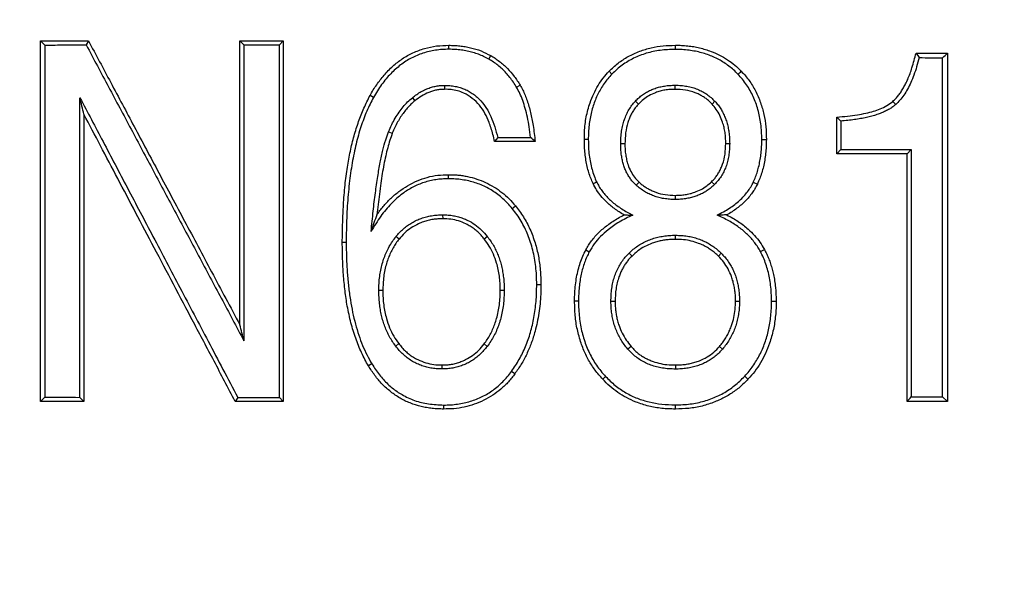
# Model space of a CAD drawing. Header units: millimetres. Extents: x 448 to 1828, y 150 to 1321.
# Tile 54 of 61: x 1695 to 1717, y 678 to 691. Entities that reach past the tile are written whole.
import ezdxf

# ---------------------------------------------------------------- set-up
doc = ezdxf.new("R2010")
doc.units = ezdxf.units.MM

msp = doc.modelspace()

# ---------------------------------------------------------------- linework, layer by layer
at = {"color": 7, "linetype": 'Continuous', "lineweight": 25}
for p, q in [((1695.73, 690.256), (1696.796, 690.256)), ((1695.73, 682.256), (1695.73, 690.256)), ((1695.73, 690.256), (1695.826, 690.165)), ((1696.796, 690.256), (1696.746, 690.166)), ((1700.153, 690.256), (1700.243, 690.168)), ((1700.153, 690.256), (1701.117, 690.256)), ((1700.153, 683.956), (1700.153, 690.256)), ((1701.03, 690.168), (1701.117, 690.256)), ((1701.117, 690.256), (1701.117, 682.256)), ((1695.826, 690.165), (1695.826, 682.348)), ((1700.243, 690.168), (1700.243, 683.602)), ((1701.03, 682.345), (1701.03, 690.168)), ((1704.787, 690.07), (1704.787, 690.159)), ((1709.81, 690.067), (1709.81, 690.159)), ((1715.147, 689.985), (1715.848, 689.985)), ((1715.147, 689.985), (1715.217, 689.885)), ((1715.848, 689.985), (1715.848, 682.256)), ((1705.671, 689.853), (1705.715, 689.931)), ((1715.735, 682.358), (1715.735, 689.883)), ((1708.405, 689.519), (1708.343, 689.581)), ((1704.691, 689.269), (1704.691, 689.181)), ((1706.291, 689.226), (1706.369, 689.272)), ((1709.806, 689.181), (1709.806, 689.273)), ((1696.608, 682.347), (1696.608, 688.994)), ((1703.118, 689.004), (1703.041, 689.047)), ((1703.978, 688.996), (1704.034, 688.927)), ((1708.993, 688.855), (1708.925, 688.919)), ((1710.623, 688.855), (1710.688, 688.916)), ((1714.696, 688.845), (1714.634, 688.915)), ((1696.695, 688.627), (1696.695, 682.256)), ((1713.388, 687.747), (1713.388, 688.567)), ((1713.477, 688.477), (1713.388, 688.567)), ((1713.477, 688.477), (1713.477, 687.844)), ((1703.451, 688.242), (1703.533, 688.208)), ((1705.873, 688.113), (1705.803, 688.024)), ((1706.703, 688.024), (1705.803, 688.024)), ((1707.88, 688.068), (1707.793, 688.068)), ((1711.727, 688.068), (1711.828, 688.068)), ((1708.693, 687.97), (1708.599, 687.97)), ((1710.927, 687.981), (1711.015, 687.981)), ((1713.388, 687.747), (1713.477, 687.844)), ((1715.039, 687.847), (1714.948, 687.747)), ((1715.039, 687.847), (1715.039, 682.356)), ((1714.948, 687.747), (1713.388, 687.747)), ((1714.948, 682.256), (1714.948, 687.747)), ((1704.778, 687.197), (1704.778, 687.286)), ((1710.615, 687.132), (1710.677, 687.068)), ((1708.943, 687.054), (1709.007, 687.123)), ((1711.539, 687.122), (1711.629, 687.079)), ((1709.806, 686.829), (1709.806, 686.738)), ((1706.194, 686.537), (1706.264, 686.595)), ((1704.658, 686.308), (1704.657, 686.396)), ((1703.684, 685.857), (1703.615, 685.913)), ((1705.571, 685.861), (1705.639, 685.916)), ((1709.815, 685.852), (1709.815, 685.943)), ((1702.512, 685.781), (1702.424, 685.781)), ((1707.825, 685.618), (1707.902, 685.578)), ((1711.697, 685.581), (1711.785, 685.628)), ((1708.85, 685.483), (1708.784, 685.549)), ((1710.827, 685.544), (1710.765, 685.481)), ((1705.928, 684.728), (1706.015, 684.728)), ((1706.736, 684.853), (1706.828, 684.853)), ((1703.324, 684.717), (1703.235, 684.717)), ((1707.663, 684.483), (1707.576, 684.483)), ((1708.476, 684.472), (1708.382, 684.472)), ((1711.144, 684.483), (1711.232, 684.483)), ((1711.943, 684.483), (1712.044, 684.483)), ((1703.68, 683.538), (1703.609, 683.484)), ((1705.638, 683.478), (1705.569, 683.532)), ((1708.827, 683.478), (1708.755, 683.418)), ((1710.79, 683.477), (1710.857, 683.419)), ((1703.081, 683.09), (1703.006, 683.044)), ((1704.635, 683.066), (1704.635, 682.977)), ((1709.81, 683.066), (1709.81, 682.974)), ((1706.251, 682.87), (1706.177, 682.923)), ((1711.35, 682.817), (1711.421, 682.751)), ((1695.826, 682.348), (1695.73, 682.256)), ((1696.608, 682.347), (1696.695, 682.256)), ((1700.106, 682.345), (1700.051, 682.256)), ((1701.03, 682.345), (1701.117, 682.256)), ((1715.735, 682.358), (1715.848, 682.256)), ((1696.695, 682.256), (1695.73, 682.256)), ((1701.117, 682.256), (1700.051, 682.256)), ((1704.672, 682.176), (1704.672, 682.088)), ((1715.848, 682.256), (1714.948, 682.256))]:
    msp.add_line(p, q, dxfattribs=at)
msp.add_circle((1702.675, 666.256), 110, dxfattribs=at)
for radius, start, end in [(78, 90, 270), (78, 270, 90), (50, 90, 270), (50, 270, 90)]:
    msp.add_arc((1702.675, 666.256), radius, start, end, dxfattribs=at)
for points, knots in [([(1702.675, 774.756), (1673.9, 774.756), (1646.301, 763.325), (1605.607, 722.63), (1594.175, 695.032), (1594.175, 637.481), (1605.607, 609.882), (1646.301, 569.188), (1673.9, 557.756), (1702.675, 557.756)], [0, 0, 0, 0, 0.25, 0.25, 0.5, 0.5, 0.75, 0.75, 1, 1, 1, 1]), ([(1702.675, 774.756), (1731.451, 774.756), (1759.049, 763.325), (1799.744, 722.63), (1811.175, 695.032), (1811.175, 637.481), (1799.744, 609.882), (1759.049, 569.188), (1731.451, 557.756), (1702.675, 557.756)], [0, 0, 0, 0, 0.25, 0.25, 0.5, 0.5, 0.75, 0.75, 1, 1, 1, 1]), ([(1696.796, 690.256), (1696.961, 689.948), (1697.298, 689.316), (1697.817, 688.341), (1698.363, 687.316), (1698.936, 686.241), (1699.535, 685.115), (1699.944, 684.348), (1700.153, 683.956)], [0, 0, 0, 0, 0.1471013, 0.3020283, 0.4647813, 0.6353607, 0.8137668, 1, 1, 1, 1]), ([(1695.826, 690.165), (1695.979, 690.165), (1696.284, 690.166), (1696.592, 690.166), (1696.746, 690.166)], [0, 0, 0, 0, 0.500391, 1, 1, 1, 1]), ([(1696.746, 690.166), (1696.911, 689.856), (1697.242, 689.234), (1697.74, 688.301), (1698.238, 687.364), (1698.738, 686.426), (1699.239, 685.486), (1699.741, 684.544), (1700.075, 683.916), (1700.243, 683.602)], [0, 0, 0, 0, 0.142166, 0.284635, 0.427363, 0.570307, 0.713423, 0.856668, 1, 1, 1, 1]), ([(1700.243, 690.168), (1700.374, 690.168), (1700.636, 690.168), (1700.899, 690.168), (1701.03, 690.168)], [0, 0, 0, 0, 0.5001, 1, 1, 1, 1]), ([(1703.041, 689.047), (1703.064, 689.087), (1703.11, 689.168), (1703.186, 689.283), (1703.265, 689.392), (1703.38, 689.534), (1703.538, 689.697), (1703.753, 689.865), (1703.99, 689.998), (1704.247, 690.093), (1704.515, 690.152), (1704.697, 690.157), (1704.787, 690.159)], [0, 0, 0, 0, 0.064644, 0.127718, 0.189378, 0.249787, 0.378072, 0.499748, 0.624065, 0.749885, 0.875516, 1, 1, 1, 1]), ([(1704.787, 690.07), (1704.737, 690.069), (1704.638, 690.067), (1704.492, 690.051), (1704.35, 690.024), (1704.213, 689.986), (1704.081, 689.937), (1703.954, 689.876), (1703.832, 689.805), (1703.715, 689.723), (1703.603, 689.63), (1703.495, 689.527), (1703.393, 689.412), (1703.295, 689.286), (1703.202, 689.15), (1703.146, 689.053), (1703.118, 689.004)], [0, 0, 0, 0, 0.072336, 0.142723, 0.211582, 0.27936, 0.346528, 0.413569, 0.48097, 0.549207, 0.618742, 0.690011, 0.763418, 0.839334, 0.918095, 1, 1, 1, 1]), ([(1704.787, 690.159), (1704.829, 690.158), (1704.91, 690.157), (1705.032, 690.147), (1705.151, 690.13), (1705.309, 690.098), (1705.502, 690.041), (1705.645, 689.967), (1705.715, 689.931)], [0, 0, 0, 0, 0.127947, 0.253677, 0.377614, 0.5002, 0.754312, 1, 1, 1, 1]), ([(1705.671, 689.853), (1705.634, 689.872), (1705.56, 689.912), (1705.444, 689.961), (1705.322, 690.001), (1705.195, 690.032), (1705.064, 690.054), (1704.927, 690.068), (1704.835, 690.069), (1704.787, 690.07)], [0, 0, 0, 0, 0.136298, 0.273404, 0.412184, 0.553469, 0.698052, 0.846669, 1, 1, 1, 1]), ([(1708.343, 689.581), (1708.374, 689.613), (1708.437, 689.677), (1708.54, 689.763), (1708.649, 689.841), (1708.766, 689.911), (1708.89, 689.973), (1709.058, 690.043), (1709.274, 690.108), (1709.54, 690.154), (1709.719, 690.157), (1709.81, 690.159)], [0, 0, 0, 0, 0.081177, 0.16254, 0.244612, 0.327901, 0.412894, 0.500051, 0.664308, 0.830131, 1, 1, 1, 1]), ([(1709.81, 690.067), (1709.753, 690.066), (1709.641, 690.064), (1709.477, 690.048), (1709.319, 690.021), (1709.167, 689.983), (1709.023, 689.934), (1708.885, 689.873), (1708.754, 689.802), (1708.631, 689.719), (1708.513, 689.626), (1708.441, 689.555), (1708.405, 689.519)], [0, 0, 0, 0, 0.111404, 0.218714, 0.322433, 0.423115, 0.521367, 0.617842, 0.713227, 0.808236, 0.903589, 1, 1, 1, 1]), ([(1709.81, 690.159), (1709.856, 690.159), (1709.948, 690.159), (1710.083, 690.148), (1710.217, 690.13), (1710.348, 690.103), (1710.476, 690.068), (1710.626, 690.017), (1710.792, 689.945), (1710.969, 689.842), (1711.131, 689.723), (1711.225, 689.628), (1711.272, 689.581)], [0, 0, 0, 0, 0.085333, 0.169478, 0.252725, 0.335379, 0.417747, 0.50014, 0.629623, 0.755066, 0.877988, 1, 1, 1, 1]), ([(1711.199, 689.517), (1711.167, 689.549), (1711.102, 689.613), (1710.998, 689.699), (1710.888, 689.777), (1710.772, 689.845), (1710.651, 689.904), (1710.525, 689.954), (1710.393, 689.995), (1710.255, 690.027), (1710.112, 690.05), (1709.963, 690.064), (1709.862, 690.066), (1709.81, 690.067)], [0, 0, 0, 0, 0.08833, 0.175693, 0.262589, 0.349528, 0.437021, 0.525565, 0.615643, 0.707713, 0.802203, 0.899511, 1, 1, 1, 1]), ([(1714.634, 688.915), (1714.656, 688.936), (1714.699, 688.978), (1714.76, 689.049), (1714.816, 689.127), (1714.869, 689.212), (1714.919, 689.305), (1714.987, 689.452), (1715.068, 689.678), (1715.119, 689.876), (1715.147, 689.985)], [0, 0, 0, 0, 0.077541, 0.156785, 0.238224, 0.322316, 0.409472, 0.500066, 0.724857, 1, 1, 1, 1]), ([(1706.291, 689.226), (1706.267, 689.264), (1706.22, 689.34), (1706.142, 689.446), (1706.058, 689.544), (1705.97, 689.634), (1705.876, 689.715), (1705.777, 689.789), (1705.706, 689.832), (1705.671, 689.853)], [0, 0, 0, 0, 0.151748, 0.299295, 0.443338, 0.584622, 0.72394, 0.862118, 1, 1, 1, 1]), ([(1705.715, 689.931), (1705.748, 689.911), (1705.815, 689.872), (1705.909, 689.803), (1706, 689.728), (1706.113, 689.62), (1706.243, 689.471), (1706.327, 689.339), (1706.369, 689.272)], [0, 0, 0, 0, 0.122717, 0.246549, 0.372131, 0.50007, 0.747494, 1, 1, 1, 1]), ([(1715.217, 689.885), (1715.199, 689.817), (1715.165, 689.686), (1715.103, 689.502), (1715.035, 689.335), (1714.961, 689.185), (1714.88, 689.054), (1714.794, 688.939), (1714.728, 688.876), (1714.696, 688.845)], [0, 0, 0, 0, 0.174472, 0.336929, 0.488068, 0.62875, 0.760045, 0.883266, 1, 1, 1, 1]), ([(1715.217, 689.885), (1715.304, 689.884), (1715.477, 689.884), (1715.649, 689.883), (1715.735, 689.883)], [0, 0, 0, 0, 0.499423, 1, 1, 1, 1]), ([(1707.793, 688.068), (1707.793, 688.125), (1707.793, 688.237), (1707.808, 688.405), (1707.833, 688.568), (1707.87, 688.728), (1707.922, 688.901), (1707.995, 689.082), (1708.093, 689.266), (1708.207, 689.435), (1708.298, 689.533), (1708.343, 689.581)], [0, 0, 0, 0, 0.1029589, 0.2039568, 0.3034752, 0.4020173, 0.5001015, 0.6301933, 0.7557888, 0.8784866, 1, 1, 1, 1]), ([(1711.272, 689.581), (1711.303, 689.55), (1711.364, 689.486), (1711.446, 689.38), (1711.521, 689.268), (1711.588, 689.148), (1711.648, 689.021), (1711.715, 688.847), (1711.778, 688.624), (1711.823, 688.349), (1711.826, 688.162), (1711.828, 688.068)], [0, 0, 0, 0, 0.081494, 0.163061, 0.245211, 0.328442, 0.413235, 0.500041, 0.6652, 0.830969, 1, 1, 1, 1]), ([(1708.405, 689.519), (1708.375, 689.486), (1708.313, 689.419), (1708.231, 689.311), (1708.156, 689.197), (1708.091, 689.076), (1708.034, 688.95), (1707.987, 688.818), (1707.947, 688.679), (1707.917, 688.535), (1707.895, 688.385), (1707.882, 688.228), (1707.88, 688.122), (1707.88, 688.068)], [0, 0, 0, 0, 0.086846, 0.172977, 0.258918, 0.345202, 0.432351, 0.520874, 0.611256, 0.703955, 0.799393, 0.897957, 1, 1, 1, 1]), ([(1711.727, 688.068), (1711.726, 688.126), (1711.724, 688.242), (1711.708, 688.412), (1711.682, 688.574), (1711.645, 688.73), (1711.597, 688.879), (1711.539, 689.021), (1711.47, 689.156), (1711.391, 689.284), (1711.301, 689.406), (1711.233, 689.48), (1711.199, 689.517)], [0, 0, 0, 0, 0.110425, 0.216959, 0.320115, 0.420455, 0.518594, 0.615186, 0.710917, 0.806493, 0.902622, 1, 1, 1, 1]), ([(1703.978, 688.996), (1704.01, 689.021), (1704.072, 689.069), (1704.171, 689.131), (1704.271, 689.182), (1704.373, 689.221), (1704.477, 689.249), (1704.583, 689.266), (1704.655, 689.268), (1704.691, 689.269)], [0, 0, 0, 0, 0.154939, 0.303649, 0.447338, 0.587341, 0.725105, 0.862145, 1, 1, 1, 1]), ([(1704.691, 689.181), (1704.661, 689.18), (1704.603, 689.179), (1704.515, 689.166), (1704.427, 689.144), (1704.314, 689.104), (1704.177, 689.037), (1704.082, 688.964), (1704.034, 688.927)], [0, 0, 0, 0, 0.122067, 0.245307, 0.370939, 0.500111, 0.746958, 1, 1, 1, 1]), ([(1704.691, 689.269), (1704.731, 689.269), (1704.81, 689.267), (1704.927, 689.25), (1705.037, 689.223), (1705.141, 689.185), (1705.24, 689.136), (1705.332, 689.077), (1705.419, 689.006), (1705.568, 688.855), (1705.751, 688.562), (1705.83, 688.271), (1705.873, 688.113)], [0, 0, 0, 0, 0.067327, 0.131964, 0.194532, 0.255713, 0.31624, 0.376866, 0.438343, 0.501391, 0.729242, 1, 1, 1, 1]), ([(1705.803, 688.024), (1705.791, 688.076), (1705.768, 688.176), (1705.727, 688.317), (1705.649, 688.543), (1705.524, 688.782), (1705.312, 688.988), (1705.142, 689.091), (1704.981, 689.152), (1704.836, 689.183), (1704.739, 689.182), (1704.691, 689.181)], [0, 0, 0, 0, 0.0909552, 0.1738732, 0.2489695, 0.4988062, 0.6238008, 0.7490355, 0.834867, 0.9177483, 1, 1, 1, 1]), ([(1706.601, 688.113), (1706.591, 688.192), (1706.572, 688.343), (1706.532, 688.558), (1706.485, 688.754), (1706.429, 688.93), (1706.367, 689.087), (1706.316, 689.181), (1706.291, 689.226)], [0, 0, 0, 0, 0.203899, 0.392061, 0.564993, 0.723349, 0.867979, 1, 1, 1, 1]), ([(1706.369, 689.272), (1706.389, 689.237), (1706.428, 689.165), (1706.479, 689.051), (1706.525, 688.929), (1706.566, 688.801), (1706.614, 688.618), (1706.662, 688.359), (1706.689, 688.143), (1706.703, 688.024)], [0, 0, 0, 0, 0.092779, 0.188823, 0.288499, 0.392138, 0.50003, 0.723498, 1, 1, 1, 1]), ([(1708.925, 688.919), (1708.95, 688.945), (1708.999, 688.995), (1709.082, 689.06), (1709.17, 689.118), (1709.263, 689.166), (1709.361, 689.205), (1709.465, 689.236), (1709.574, 689.257), (1709.688, 689.27), (1709.766, 689.272), (1709.806, 689.273)], [0, 0, 0, 0, 0.107783, 0.214118, 0.320002, 0.426447, 0.534445, 0.644948, 0.758848, 0.876955, 1, 1, 1, 1]), ([(1709.806, 689.181), (1709.767, 689.181), (1709.692, 689.18), (1709.58, 689.166), (1709.471, 689.143), (1709.352, 689.104), (1709.226, 689.045), (1709.098, 688.962), (1709.028, 688.89), (1708.993, 688.855)], [0, 0, 0, 0, 0.1279297, 0.2532163, 0.3769276, 0.5001724, 0.6722984, 0.8375189, 1, 1, 1, 1]), ([(1709.806, 689.273), (1709.85, 689.272), (1709.938, 689.269), (1710.066, 689.252), (1710.187, 689.225), (1710.302, 689.185), (1710.409, 689.135), (1710.509, 689.073), (1710.603, 689.001), (1710.659, 688.944), (1710.688, 688.916)], [0, 0, 0, 0, 0.137786, 0.2695622, 0.3963712, 0.5193822, 0.6398749, 0.75921, 0.8787877, 1, 1, 1, 1]), ([(1710.623, 688.855), (1710.602, 688.877), (1710.561, 688.92), (1710.491, 688.976), (1710.416, 689.027), (1710.335, 689.071), (1710.209, 689.124), (1710.033, 689.173), (1709.882, 689.179), (1709.806, 689.181)], [0, 0, 0, 0, 0.097371, 0.195187, 0.29436, 0.395769, 0.500233, 0.746664, 1, 1, 1, 1]), ([(1696.608, 688.994), (1696.778, 688.671), (1697.128, 688.005), (1697.667, 686.979), (1698.236, 685.898), (1698.834, 684.763), (1699.46, 683.572), (1699.888, 682.76), (1700.106, 682.345)], [0, 0, 0, 0, 0.146383, 0.300879, 0.463488, 0.634211, 0.813048, 1, 1, 1, 1]), ([(1702.424, 685.781), (1702.426, 685.932), (1702.431, 686.211), (1702.45, 686.635), (1702.482, 687.043), (1702.532, 687.442), (1702.599, 687.807), (1702.681, 688.145), (1702.782, 688.465), (1702.899, 688.766), (1702.994, 688.954), (1703.041, 689.047)], [0, 0, 0, 0, 0.134611, 0.249341, 0.380097, 0.500036, 0.608225, 0.711888, 0.811428, 0.907296, 1, 1, 1, 1]), ([(1703.118, 689.004), (1703.091, 688.954), (1703.037, 688.854), (1702.965, 688.695), (1702.898, 688.527), (1702.836, 688.349), (1702.779, 688.162), (1702.728, 687.966), (1702.683, 687.76), (1702.642, 687.545), (1702.608, 687.321), (1702.578, 687.087), (1702.554, 686.844), (1702.535, 686.592), (1702.522, 686.33), (1702.514, 686.059), (1702.513, 685.875), (1702.512, 685.781)], [0, 0, 0, 0, 0.05081, 0.103452, 0.15806, 0.214754, 0.273642, 0.33482, 0.398374, 0.46438, 0.532906, 0.604014, 0.677758, 0.754186, 0.833344, 0.91527, 1, 1, 1, 1]), ([(1703.451, 688.242), (1703.474, 688.295), (1703.518, 688.397), (1703.596, 688.541), (1703.68, 688.673), (1703.772, 688.793), (1703.87, 688.902), (1703.942, 688.965), (1703.978, 688.996)], [0, 0, 0, 0, 0.18435, 0.360254, 0.528644, 0.690582, 0.847262, 1, 1, 1, 1]), ([(1704.034, 688.927), (1704.005, 688.902), (1703.946, 688.851), (1703.865, 688.765), (1703.788, 688.671), (1703.717, 688.568), (1703.65, 688.456), (1703.588, 688.336), (1703.551, 688.252), (1703.533, 688.208)], [0, 0, 0, 0, 0.1302908, 0.2634611, 0.4003664, 0.5417946, 0.6884606, 0.8410056, 1, 1, 1, 1]), ([(1708.599, 687.97), (1708.599, 688.019), (1708.601, 688.114), (1708.617, 688.253), (1708.642, 688.385), (1708.678, 688.508), (1708.724, 688.623), (1708.78, 688.731), (1708.846, 688.83), (1708.898, 688.89), (1708.925, 688.919)], [0, 0, 0, 0, 0.1421, 0.277229, 0.406274, 0.530254, 0.650315, 0.76772, 0.883817, 1, 1, 1, 1]), ([(1710.688, 688.916), (1710.711, 688.889), (1710.758, 688.836), (1710.818, 688.749), (1710.871, 688.656), (1710.916, 688.557), (1710.952, 688.453), (1710.98, 688.343), (1711, 688.227), (1711.013, 688.106), (1711.014, 688.023), (1711.015, 687.981)], [0, 0, 0, 0, 0.106257, 0.211606, 0.316989, 0.423351, 0.531609, 0.642632, 0.757228, 0.876131, 1, 1, 1, 1]), ([(1713.388, 688.567), (1713.469, 688.573), (1713.622, 688.585), (1713.839, 688.613), (1714.031, 688.649), (1714.2, 688.692), (1714.356, 688.746), (1714.502, 688.815), (1714.591, 688.883), (1714.634, 688.915)], [0, 0, 0, 0, 0.1845648, 0.3510063, 0.4996655, 0.6336945, 0.749856, 0.8793963, 1, 1, 1, 1]), ([(1708.993, 688.855), (1708.973, 688.833), (1708.931, 688.787), (1708.878, 688.711), (1708.831, 688.628), (1708.791, 688.539), (1708.743, 688.403), (1708.7, 688.213), (1708.695, 688.052), (1708.693, 687.97)], [0, 0, 0, 0, 0.096277, 0.193507, 0.292645, 0.39459, 0.50017, 0.743003, 1, 1, 1, 1]), ([(1710.927, 687.981), (1710.927, 688.022), (1710.926, 688.103), (1710.913, 688.223), (1710.891, 688.339), (1710.855, 688.467), (1710.801, 688.602), (1710.723, 688.74), (1710.656, 688.817), (1710.623, 688.855)], [0, 0, 0, 0, 0.128725, 0.254379, 0.377881, 0.500196, 0.672749, 0.838044, 1, 1, 1, 1]), ([(1714.696, 688.845), (1714.675, 688.827), (1714.63, 688.789), (1714.555, 688.741), (1714.471, 688.696), (1714.378, 688.655), (1714.277, 688.618), (1714.166, 688.585), (1714.046, 688.555), (1713.917, 688.53), (1713.779, 688.508), (1713.632, 688.49), (1713.53, 688.482), (1713.477, 688.477)], [0, 0, 0, 0, 0.063806, 0.131958, 0.204962, 0.283228, 0.367091, 0.45682, 0.552639, 0.654728, 0.763238, 0.878293, 1, 1, 1, 1]), ([(1700.051, 682.256), (1699.894, 682.555), (1699.585, 683.142), (1699.128, 684.008), (1698.686, 684.847), (1698.259, 685.657), (1697.847, 686.439), (1697.45, 687.194), (1697.067, 687.92), (1696.817, 688.394), (1696.695, 688.627)], [0, 0, 0, 0, 0.140135, 0.275945, 0.407431, 0.534593, 0.65743, 0.775944, 0.890134, 1, 1, 1, 1]), ([(1703.064, 686.03), (1703.079, 686.18), (1703.107, 686.466), (1703.156, 686.871), (1703.208, 687.232), (1703.262, 687.549), (1703.32, 687.82), (1703.379, 688.048), (1703.428, 688.182), (1703.451, 688.242)], [0, 0, 0, 0, 0.200966, 0.382352, 0.544234, 0.686725, 0.809986, 0.914271, 1, 1, 1, 1]), ([(1703.533, 688.208), (1703.515, 688.156), (1703.477, 688.049), (1703.43, 687.88), (1703.385, 687.701), (1703.345, 687.51), (1703.31, 687.309), (1703.277, 687.089), (1703.237, 686.784), (1703.208, 686.548), (1703.19, 686.395)], [0, 0, 0, 0, 0.0896126, 0.1842724, 0.284136, 0.3893366, 0.4999883, 0.6148146, 0.7502121, 1, 1, 1, 1]), ([(1707.987, 687.09), (1707.969, 687.13), (1707.933, 687.21), (1707.89, 687.337), (1707.854, 687.47), (1707.827, 687.61), (1707.807, 687.757), (1707.795, 687.91), (1707.793, 688.014), (1707.793, 688.068)], [0, 0, 0, 0, 0.129959, 0.263123, 0.400208, 0.541873, 0.688713, 0.841263, 1, 1, 1, 1]), ([(1707.88, 688.068), (1707.881, 688.008), (1707.882, 687.891), (1707.898, 687.721), (1707.924, 687.559), (1707.96, 687.407), (1708.005, 687.263), (1708.045, 687.173), (1708.065, 687.129)], [0, 0, 0, 0, 0.185645, 0.362561, 0.531513, 0.693384, 0.849172, 1, 1, 1, 1]), ([(1711.539, 687.122), (1711.556, 687.161), (1711.591, 687.239), (1711.633, 687.362), (1711.667, 687.491), (1711.694, 687.627), (1711.713, 687.768), (1711.725, 687.916), (1711.726, 688.017), (1711.727, 688.068)], [0, 0, 0, 0, 0.131416, 0.265497, 0.402989, 0.544582, 0.690909, 0.842543, 1, 1, 1, 1]), ([(1711.828, 688.068), (1711.827, 688.014), (1711.825, 687.91), (1711.813, 687.756), (1711.793, 687.608), (1711.765, 687.466), (1711.728, 687.331), (1711.684, 687.202), (1711.647, 687.12), (1711.629, 687.079)], [0, 0, 0, 0, 0.156856, 0.308051, 0.454125, 0.595674, 0.733353, 0.867874, 1, 1, 1, 1]), ([(1708.943, 687.054), (1708.921, 687.075), (1708.877, 687.118), (1708.818, 687.191), (1708.766, 687.268), (1708.721, 687.352), (1708.683, 687.441), (1708.652, 687.536), (1708.628, 687.636), (1708.611, 687.743), (1708.6, 687.854), (1708.599, 687.931), (1708.599, 687.97)], [0, 0, 0, 0, 0.09303, 0.185426, 0.27806, 0.371795, 0.467466, 0.565857, 0.66769, 0.773617, 0.884217, 1, 1, 1, 1]), ([(1708.693, 687.97), (1708.693, 687.929), (1708.694, 687.849), (1708.707, 687.731), (1708.728, 687.618), (1708.764, 687.493), (1708.819, 687.361), (1708.901, 687.228), (1708.972, 687.158), (1709.007, 687.123)], [0, 0, 0, 0, 0.130935, 0.257335, 0.380113, 0.50026, 0.674591, 0.839444, 1, 1, 1, 1]), ([(1710.615, 687.132), (1710.635, 687.153), (1710.677, 687.195), (1710.732, 687.267), (1710.78, 687.345), (1710.823, 687.43), (1710.874, 687.56), (1710.92, 687.745), (1710.925, 687.901), (1710.927, 687.981)], [0, 0, 0, 0, 0.097024, 0.194565, 0.293643, 0.395229, 0.500227, 0.745695, 1, 1, 1, 1]), ([(1711.015, 687.981), (1711.014, 687.934), (1711.012, 687.842), (1710.996, 687.708), (1710.97, 687.582), (1710.933, 687.464), (1710.885, 687.353), (1710.827, 687.25), (1710.758, 687.153), (1710.704, 687.097), (1710.677, 687.068)], [0, 0, 0, 0, 0.139751, 0.272849, 0.400354, 0.523468, 0.643527, 0.761969, 0.880293, 1, 1, 1, 1]), ([(1704.778, 687.197), (1704.731, 687.196), (1704.638, 687.194), (1704.501, 687.178), (1704.367, 687.152), (1704.238, 687.116), (1704.111, 687.069), (1703.989, 687.011), (1703.871, 686.943), (1703.703, 686.828), (1703.496, 686.642), (1703.263, 686.361), (1703.133, 686.144), (1703.064, 686.03)], [0, 0, 0, 0, 0.064563, 0.127755, 0.189962, 0.251592, 0.313061, 0.37479, 0.437195, 0.500678, 0.652807, 0.818162, 1, 1, 1, 1]), ([(1703.19, 686.395), (1703.213, 686.427), (1703.258, 686.492), (1703.332, 686.585), (1703.41, 686.673), (1703.523, 686.786), (1703.674, 686.915), (1703.872, 687.048), (1704.084, 687.155), (1704.308, 687.234), (1704.541, 687.283), (1704.7, 687.285), (1704.778, 687.286)], [0, 0, 0, 0, 0.062332, 0.124566, 0.186893, 0.249501, 0.375777, 0.50007, 0.626223, 0.749279, 0.875682, 1, 1, 1, 1]), ([(1704.778, 687.286), (1704.813, 687.286), (1704.884, 687.287), (1704.99, 687.28), (1705.095, 687.267), (1705.235, 687.242), (1705.406, 687.195), (1705.604, 687.117), (1705.791, 687.017), (1705.966, 686.896), (1706.127, 686.757), (1706.218, 686.648), (1706.264, 686.595)], [0, 0, 0, 0, 0.0622068, 0.1244884, 0.1870569, 0.2501215, 0.3749971, 0.5000552, 0.6253909, 0.7498197, 0.8756414, 1, 1, 1, 1]), ([(1706.194, 686.537), (1706.16, 686.576), (1706.095, 686.652), (1705.987, 686.756), (1705.875, 686.849), (1705.757, 686.931), (1705.633, 687.002), (1705.504, 687.062), (1705.369, 687.112), (1705.229, 687.15), (1705.084, 687.177), (1704.933, 687.194), (1704.83, 687.196), (1704.778, 687.197)], [0, 0, 0, 0, 0.094505, 0.186497, 0.276531, 0.3652, 0.453123, 0.540934, 0.629272, 0.718763, 0.810009, 0.903579, 1, 1, 1, 1]), ([(1708.065, 687.129), (1708.082, 687.096), (1708.115, 687.029), (1708.178, 686.935), (1708.248, 686.845), (1708.329, 686.759), (1708.418, 686.677), (1708.517, 686.599), (1708.624, 686.525), (1708.741, 686.455), (1708.824, 686.413), (1708.866, 686.391)], [0, 0, 0, 0, 0.099111, 0.199553, 0.302126, 0.407581, 0.51661, 0.629839, 0.747827, 0.871069, 1, 1, 1, 1]), ([(1709.806, 686.829), (1709.843, 686.83), (1709.918, 686.83), (1710.029, 686.843), (1710.136, 686.865), (1710.254, 686.901), (1710.379, 686.955), (1710.507, 687.033), (1710.579, 687.099), (1710.615, 687.132)], [0, 0, 0, 0, 0.128332, 0.253863, 0.377492, 0.500159, 0.672284, 0.83769, 1, 1, 1, 1]), ([(1708.67, 686.395), (1708.633, 686.417), (1708.561, 686.46), (1708.459, 686.532), (1708.364, 686.608), (1708.263, 686.7), (1708.16, 686.812), (1708.061, 686.946), (1708.011, 687.042), (1707.987, 687.09)], [0, 0, 0, 0, 0.130402, 0.256894, 0.379962, 0.500133, 0.672932, 0.838761, 1, 1, 1, 1]), ([(1709.806, 686.738), (1709.763, 686.739), (1709.681, 686.74), (1709.559, 686.755), (1709.443, 686.78), (1709.332, 686.814), (1709.226, 686.859), (1709.126, 686.914), (1709.031, 686.978), (1708.973, 687.028), (1708.943, 687.054)], [0, 0, 0, 0, 0.135641, 0.266241, 0.392704, 0.516025, 0.637277, 0.757589, 0.878113, 1, 1, 1, 1]), ([(1709.007, 687.123), (1709.028, 687.103), (1709.071, 687.065), (1709.141, 687.014), (1709.216, 686.969), (1709.296, 686.93), (1709.418, 686.881), (1709.588, 686.837), (1709.733, 686.832), (1709.806, 686.829)], [0, 0, 0, 0, 0.097768, 0.195957, 0.295297, 0.396494, 0.500214, 0.747479, 1, 1, 1, 1]), ([(1710.677, 687.068), (1710.652, 687.045), (1710.601, 686.998), (1710.519, 686.937), (1710.432, 686.883), (1710.34, 686.839), (1710.243, 686.802), (1710.14, 686.773), (1710.033, 686.753), (1709.921, 686.74), (1709.845, 686.739), (1709.806, 686.738)], [0, 0, 0, 0, 0.107163, 0.213323, 0.319357, 0.426147, 0.534554, 0.645403, 0.759466, 0.877452, 1, 1, 1, 1]), ([(1710.736, 686.39), (1710.784, 686.414), (1710.877, 686.461), (1711.008, 686.541), (1711.127, 686.625), (1711.234, 686.714), (1711.329, 686.808), (1711.411, 686.907), (1711.483, 687.011), (1711.521, 687.085), (1711.539, 687.122)], [0, 0, 0, 0, 0.146853, 0.285962, 0.417939, 0.5435003, 0.6634771, 0.7788216, 0.8906042, 1, 1, 1, 1]), ([(1711.629, 687.079), (1711.612, 687.046), (1711.578, 686.978), (1711.515, 686.882), (1711.444, 686.79), (1711.363, 686.702), (1711.274, 686.619), (1711.175, 686.539), (1711.067, 686.464), (1710.99, 686.418), (1710.95, 686.395)], [0, 0, 0, 0, 0.113567, 0.228763, 0.346485, 0.467577, 0.592811, 0.722888, 0.858434, 1, 1, 1, 1]), ([(1706.736, 684.853), (1706.735, 684.92), (1706.733, 685.052), (1706.716, 685.246), (1706.69, 685.433), (1706.652, 685.613), (1706.603, 685.785), (1706.543, 685.95), (1706.473, 686.108), (1706.391, 686.259), (1706.299, 686.403), (1706.229, 686.492), (1706.194, 686.537)], [0, 0, 0, 0, 0.1112798, 0.2188841, 0.3231913, 0.4246164, 0.5236108, 0.6206597, 0.7162782, 0.8110044, 0.9053918, 1, 1, 1, 1]), ([(1706.264, 686.595), (1706.295, 686.555), (1706.358, 686.477), (1706.443, 686.35), (1706.52, 686.217), (1706.588, 686.077), (1706.649, 685.929), (1706.716, 685.731), (1706.778, 685.479), (1706.822, 685.169), (1706.826, 684.959), (1706.828, 684.853)], [0, 0, 0, 0, 0.080865, 0.162195, 0.244395, 0.327853, 0.412941, 0.500012, 0.663094, 0.829158, 1, 1, 1, 1]), ([(1703.19, 686.395), (1703.169, 686.337), (1703.126, 686.222), (1703.085, 686.093), (1703.064, 686.03)], [0, 0, 0, 0, 0.504078, 1, 1, 1, 1]), ([(1703.615, 685.913), (1703.641, 685.944), (1703.693, 686.005), (1703.779, 686.088), (1703.87, 686.161), (1703.967, 686.224), (1704.069, 686.277), (1704.177, 686.321), (1704.289, 686.355), (1704.407, 686.379), (1704.53, 686.394), (1704.614, 686.396), (1704.657, 686.396)], [0, 0, 0, 0, 0.102378, 0.201978, 0.299601, 0.3961, 0.492354, 0.589252, 0.687663, 0.78842, 0.892296, 1, 1, 1, 1]), ([(1704.658, 686.308), (1704.621, 686.308), (1704.547, 686.308), (1704.436, 686.296), (1704.328, 686.274), (1704.221, 686.242), (1704.093, 686.19), (1703.95, 686.112), (1703.802, 685.998), (1703.723, 685.904), (1703.684, 685.857)], [0, 0, 0, 0, 0.100617, 0.200113, 0.299321, 0.399081, 0.500217, 0.670725, 0.835767, 1, 1, 1, 1]), ([(1704.657, 686.396), (1704.696, 686.396), (1704.774, 686.394), (1704.888, 686.379), (1704.999, 686.354), (1705.105, 686.32), (1705.229, 686.266), (1705.367, 686.184), (1705.514, 686.063), (1705.597, 685.966), (1705.639, 685.916)], [0, 0, 0, 0, 0.104149, 0.205407, 0.304575, 0.402503, 0.500075, 0.661436, 0.826861, 1, 1, 1, 1]), ([(1705.571, 685.861), (1705.549, 685.889), (1705.506, 685.944), (1705.431, 686.018), (1705.35, 686.085), (1705.262, 686.144), (1705.147, 686.207), (1705.005, 686.264), (1704.833, 686.305), (1704.716, 686.307), (1704.658, 686.308)], [0, 0, 0, 0, 0.100005, 0.199136, 0.298288, 0.398351, 0.500194, 0.669855, 0.834985, 1, 1, 1, 1]), ([(1707.825, 685.618), (1707.844, 685.653), (1707.882, 685.722), (1707.951, 685.82), (1708.027, 685.914), (1708.113, 686.005), (1708.207, 686.091), (1708.31, 686.173), (1708.422, 686.252), (1708.542, 686.327), (1708.627, 686.372), (1708.67, 686.395)], [0, 0, 0, 0, 0.100122, 0.201609, 0.305119, 0.411269, 0.520634, 0.633739, 0.751059, 0.87302, 1, 1, 1, 1]), ([(1708.866, 686.391), (1708.814, 686.367), (1708.713, 686.319), (1708.569, 686.239), (1708.438, 686.156), (1708.296, 686.052), (1708.151, 685.922), (1708.009, 685.759), (1707.937, 685.637), (1707.902, 685.578)], [0, 0, 0, 0, 0.135282, 0.26339, 0.384745, 0.499843, 0.674367, 0.840005, 1, 1, 1, 1]), ([(1708.67, 686.395), (1708.701, 686.394), (1708.764, 686.393), (1708.832, 686.392), (1708.866, 686.391)], [0, 0, 0, 0, 0.50619, 1, 1, 1, 1]), ([(1710.95, 686.395), (1710.916, 686.394), (1710.847, 686.392), (1710.773, 686.391), (1710.736, 686.39)], [0, 0, 0, 0, 0.502909, 1, 1, 1, 1]), ([(1711.697, 685.581), (1711.678, 685.615), (1711.64, 685.683), (1711.572, 685.779), (1711.496, 685.871), (1711.413, 685.959), (1711.32, 686.042), (1711.22, 686.121), (1711.111, 686.195), (1710.994, 686.265), (1710.868, 686.331), (1710.781, 686.37), (1710.736, 686.39)], [0, 0, 0, 0, 0.089504, 0.17996, 0.271946, 0.366011, 0.46267, 0.562397, 0.665624, 0.772741, 0.884096, 1, 1, 1, 1]), ([(1710.95, 686.395), (1710.994, 686.372), (1711.081, 686.327), (1711.204, 686.25), (1711.319, 686.169), (1711.441, 686.067), (1711.567, 685.943), (1711.689, 685.793), (1711.753, 685.683), (1711.785, 685.628)], [0, 0, 0, 0, 0.13046, 0.256972, 0.380021, 0.500133, 0.672974, 0.838801, 1, 1, 1, 1]), ([(1703.235, 684.717), (1703.236, 684.769), (1703.238, 684.873), (1703.252, 685.025), (1703.276, 685.17), (1703.308, 685.31), (1703.351, 685.443), (1703.402, 685.57), (1703.463, 685.691), (1703.533, 685.806), (1703.588, 685.877), (1703.615, 685.913)], [0, 0, 0, 0, 0.123316, 0.242233, 0.357255, 0.468938, 0.577891, 0.684767, 0.790262, 0.895095, 1, 1, 1, 1]), ([(1703.684, 685.857), (1703.66, 685.826), (1703.611, 685.764), (1703.548, 685.662), (1703.492, 685.554), (1703.444, 685.439), (1703.386, 685.266), (1703.333, 685.024), (1703.327, 684.821), (1703.324, 684.717)], [0, 0, 0, 0, 0.09684, 0.194619, 0.294009, 0.395649, 0.500137, 0.744793, 1, 1, 1, 1]), ([(1705.928, 684.728), (1705.927, 684.78), (1705.926, 684.883), (1705.91, 685.035), (1705.885, 685.183), (1705.843, 685.347), (1705.78, 685.521), (1705.689, 685.703), (1705.61, 685.809), (1705.571, 685.861)], [0, 0, 0, 0, 0.128852, 0.2547, 0.378229, 0.50016, 0.67226, 0.837919, 1, 1, 1, 1]), ([(1705.639, 685.916), (1705.664, 685.884), (1705.712, 685.82), (1705.776, 685.718), (1705.832, 685.611), (1705.881, 685.499), (1705.923, 685.382), (1705.956, 685.261), (1705.982, 685.134), (1706.001, 685.003), (1706.013, 684.867), (1706.014, 684.775), (1706.015, 684.728)], [0, 0, 0, 0, 0.094903, 0.189601, 0.284619, 0.380479, 0.477688, 0.576732, 0.678072, 0.782138, 0.889326, 1, 1, 1, 1]), ([(1708.784, 685.549), (1708.815, 685.577), (1708.875, 685.634), (1708.974, 685.707), (1709.078, 685.77), (1709.187, 685.824), (1709.302, 685.868), (1709.423, 685.902), (1709.549, 685.926), (1709.68, 685.941), (1709.769, 685.943), (1709.815, 685.943)], [0, 0, 0, 0, 0.108387, 0.215434, 0.322021, 0.429039, 0.53737, 0.647862, 0.761315, 0.87847, 1, 1, 1, 1]), ([(1709.815, 685.852), (1709.779, 685.852), (1709.708, 685.851), (1709.602, 685.841), (1709.499, 685.824), (1709.397, 685.799), (1709.273, 685.759), (1709.132, 685.696), (1708.979, 685.602), (1708.893, 685.522), (1708.85, 685.483)], [0, 0, 0, 0, 0.102164, 0.202762, 0.302291, 0.401264, 0.500202, 0.671652, 0.837073, 1, 1, 1, 1]), ([(1709.815, 685.943), (1709.859, 685.942), (1709.947, 685.941), (1710.076, 685.925), (1710.199, 685.901), (1710.317, 685.866), (1710.43, 685.822), (1710.538, 685.767), (1710.64, 685.703), (1710.738, 685.629), (1710.797, 685.573), (1710.827, 685.544)], [0, 0, 0, 0, 0.119872, 0.235777, 0.348401, 0.458494, 0.566857, 0.67433, 0.781773, 0.890049, 1, 1, 1, 1]), ([(1710.765, 685.481), (1710.74, 685.505), (1710.69, 685.553), (1710.607, 685.617), (1710.52, 685.673), (1710.426, 685.723), (1710.307, 685.773), (1710.162, 685.818), (1709.99, 685.848), (1709.874, 685.851), (1709.815, 685.852)], [0, 0, 0, 0, 0.098067, 0.196368, 0.29565, 0.396642, 0.500036, 0.665582, 0.831424, 1, 1, 1, 1]), ([(1703.006, 683.044), (1702.978, 683.092), (1702.924, 683.188), (1702.85, 683.339), (1702.782, 683.495), (1702.721, 683.658), (1702.665, 683.828), (1702.616, 684.003), (1702.572, 684.185), (1702.525, 684.421), (1702.481, 684.718), (1702.449, 685.065), (1702.43, 685.422), (1702.426, 685.657), (1702.424, 685.781)], [0, 0, 0, 0, 0.058154, 0.117286, 0.177537, 0.239041, 0.301925, 0.366306, 0.432295, 0.499994, 0.620829, 0.750687, 0.868676, 1, 1, 1, 1]), ([(1702.512, 685.781), (1702.513, 685.667), (1702.515, 685.444), (1702.533, 685.118), (1702.561, 684.808), (1702.6, 684.514), (1702.651, 684.236), (1702.713, 683.975), (1702.787, 683.73), (1702.872, 683.5), (1702.968, 683.287), (1703.044, 683.154), (1703.081, 683.09)], [0, 0, 0, 0, 0.12296, 0.240234, 0.351985, 0.458404, 0.55971, 0.656158, 0.748043, 0.835708, 0.919544, 1, 1, 1, 1]), ([(1707.576, 684.483), (1707.577, 684.545), (1707.578, 684.666), (1707.594, 684.845), (1707.619, 685.015), (1707.655, 685.178), (1707.701, 685.332), (1707.756, 685.48), (1707.802, 685.572), (1707.825, 685.618)], [0, 0, 0, 0, 0.157962, 0.309805, 0.45611, 0.597529, 0.734781, 0.868656, 1, 1, 1, 1]), ([(1711.785, 685.628), (1711.802, 685.595), (1711.838, 685.527), (1711.883, 685.42), (1711.923, 685.309), (1711.958, 685.194), (1711.999, 685.021), (1712.037, 684.783), (1712.042, 684.585), (1712.044, 684.483)], [0, 0, 0, 0, 0.097041, 0.195204, 0.294863, 0.396374, 0.500074, 0.744937, 1, 1, 1, 1]), ([(1707.902, 685.578), (1707.883, 685.539), (1707.844, 685.462), (1707.796, 685.339), (1707.754, 685.211), (1707.721, 685.077), (1707.695, 684.937), (1707.676, 684.791), (1707.665, 684.639), (1707.663, 684.536), (1707.663, 684.483)], [0, 0, 0, 0, 0.114296, 0.230591, 0.349463, 0.471454, 0.597065, 0.726755, 0.860941, 1, 1, 1, 1]), ([(1708.382, 684.472), (1708.383, 684.522), (1708.385, 684.619), (1708.4, 684.76), (1708.424, 684.895), (1708.459, 685.022), (1708.504, 685.143), (1708.559, 685.256), (1708.624, 685.361), (1708.698, 685.46), (1708.756, 685.52), (1708.784, 685.549)], [0, 0, 0, 0, 0.125113, 0.24479, 0.359735, 0.470748, 0.578712, 0.684588, 0.789395, 0.894182, 1, 1, 1, 1]), ([(1708.85, 685.483), (1708.829, 685.462), (1708.787, 685.42), (1708.731, 685.35), (1708.68, 685.275), (1708.634, 685.195), (1708.594, 685.11), (1708.538, 684.965), (1708.484, 684.753), (1708.479, 684.567), (1708.476, 684.472)], [0, 0, 0, 0, 0.080731, 0.161759, 0.243671, 0.327034, 0.41239, 0.500242, 0.745258, 1, 1, 1, 1]), ([(1711.144, 684.483), (1711.144, 684.521), (1711.144, 684.595), (1711.134, 684.706), (1711.116, 684.815), (1711.09, 684.922), (1711.048, 685.051), (1710.983, 685.197), (1710.887, 685.353), (1710.805, 685.438), (1710.765, 685.481)], [0, 0, 0, 0, 0.101847, 0.202191, 0.301628, 0.400767, 0.500226, 0.671665, 0.836896, 1, 1, 1, 1]), ([(1710.827, 685.544), (1710.853, 685.517), (1710.905, 685.463), (1710.974, 685.374), (1711.035, 685.28), (1711.088, 685.181), (1711.133, 685.077), (1711.169, 684.968), (1711.197, 684.854), (1711.217, 684.735), (1711.23, 684.611), (1711.231, 684.526), (1711.232, 684.483)], [0, 0, 0, 0, 0.098709, 0.195796, 0.291977, 0.387983, 0.484553, 0.58241, 0.682253, 0.784736, 0.890468, 1, 1, 1, 1]), ([(1711.943, 684.483), (1711.942, 684.543), (1711.941, 684.659), (1711.925, 684.831), (1711.9, 684.995), (1711.865, 685.153), (1711.82, 685.303), (1711.765, 685.446), (1711.72, 685.536), (1711.697, 685.581)], [0, 0, 0, 0, 0.156146, 0.306661, 0.4522, 0.593484, 0.731304, 0.866509, 1, 1, 1, 1]), ([(1705.569, 683.532), (1705.593, 683.564), (1705.642, 683.63), (1705.705, 683.738), (1705.761, 683.851), (1705.809, 683.972), (1705.867, 684.154), (1705.919, 684.406), (1705.925, 684.619), (1705.928, 684.728)], [0, 0, 0, 0, 0.0964976, 0.1941226, 0.2935287, 0.3953351, 0.5001187, 0.7436775, 1, 1, 1, 1]), ([(1706.015, 684.728), (1706.014, 684.672), (1706.012, 684.564), (1705.998, 684.405), (1705.975, 684.253), (1705.942, 684.107), (1705.901, 683.968), (1705.849, 683.835), (1705.789, 683.709), (1705.719, 683.589), (1705.665, 683.515), (1705.638, 683.478)], [0, 0, 0, 0, 0.124276, 0.244007, 0.359658, 0.471744, 0.58083, 0.687529, 0.792495, 0.896416, 1, 1, 1, 1]), ([(1706.177, 682.923), (1706.207, 682.966), (1706.268, 683.052), (1706.349, 683.188), (1706.423, 683.329), (1706.489, 683.476), (1706.548, 683.629), (1706.598, 683.787), (1706.641, 683.951), (1706.676, 684.121), (1706.703, 684.296), (1706.722, 684.476), (1706.734, 684.663), (1706.735, 684.789), (1706.736, 684.853)], [0, 0, 0, 0, 0.077334, 0.154877, 0.232913, 0.311722, 0.391576, 0.472734, 0.555445, 0.639945, 0.726452, 0.815173, 0.906297, 1, 1, 1, 1]), ([(1706.828, 684.853), (1706.827, 684.78), (1706.826, 684.635), (1706.811, 684.422), (1706.785, 684.213), (1706.748, 684.01), (1706.695, 683.789), (1706.621, 683.553), (1706.518, 683.308), (1706.397, 683.079), (1706.299, 682.939), (1706.251, 682.87)], [0, 0, 0, 0, 0.104047, 0.205784, 0.3055, 0.4035, 0.500106, 0.630252, 0.756223, 0.879089, 1, 1, 1, 1]), ([(1703.609, 683.484), (1703.585, 683.518), (1703.536, 683.584), (1703.473, 683.69), (1703.417, 683.801), (1703.368, 683.917), (1703.327, 684.038), (1703.294, 684.164), (1703.268, 684.295), (1703.249, 684.431), (1703.238, 684.572), (1703.236, 684.668), (1703.235, 684.717)], [0, 0, 0, 0, 0.093866, 0.187837, 0.282415, 0.378091, 0.47534, 0.574613, 0.676336, 0.780904, 0.888681, 1, 1, 1, 1]), ([(1703.324, 684.717), (1703.325, 684.663), (1703.326, 684.556), (1703.341, 684.398), (1703.366, 684.245), (1703.407, 684.076), (1703.47, 683.894), (1703.561, 683.705), (1703.64, 683.593), (1703.68, 683.538)], [0, 0, 0, 0, 0.129495, 0.255602, 0.378934, 0.500144, 0.672578, 0.838279, 1, 1, 1, 1]), ([(1708.199, 682.751), (1708.169, 682.783), (1708.11, 682.846), (1708.03, 682.95), (1707.955, 683.059), (1707.886, 683.174), (1707.824, 683.294), (1707.768, 683.421), (1707.699, 683.605), (1707.631, 683.851), (1707.581, 684.164), (1707.578, 684.376), (1707.576, 684.483)], [0, 0, 0, 0, 0.069596, 0.139313, 0.209453, 0.280314, 0.352184, 0.42534, 0.500045, 0.664279, 0.83016, 1, 1, 1, 1]), ([(1707.663, 684.483), (1707.664, 684.422), (1707.665, 684.301), (1707.681, 684.123), (1707.705, 683.951), (1707.74, 683.786), (1707.785, 683.627), (1707.839, 683.475), (1707.904, 683.329), (1707.978, 683.189), (1708.063, 683.057), (1708.156, 682.93), (1708.227, 682.851), (1708.262, 682.812)], [0, 0, 0, 0, 0.100953, 0.198684, 0.293542, 0.385904, 0.47618, 0.56481, 0.652257, 0.739004, 0.825545, 0.91238, 1, 1, 1, 1]), ([(1708.755, 683.418), (1708.729, 683.451), (1708.676, 683.515), (1708.607, 683.62), (1708.547, 683.729), (1708.496, 683.842), (1708.454, 683.959), (1708.422, 684.081), (1708.399, 684.208), (1708.384, 684.339), (1708.383, 684.427), (1708.382, 684.472)], [0, 0, 0, 0, 0.111495, 0.221158, 0.329722, 0.437943, 0.546584, 0.656399, 0.768119, 0.882436, 1, 1, 1, 1]), ([(1708.476, 684.472), (1708.476, 684.436), (1708.477, 684.364), (1708.487, 684.256), (1708.504, 684.149), (1708.528, 684.044), (1708.567, 683.917), (1708.628, 683.772), (1708.716, 683.616), (1708.79, 683.524), (1708.827, 683.478)], [0, 0, 0, 0, 0.100855, 0.200786, 0.300301, 0.399915, 0.50014, 0.66989, 0.835553, 1, 1, 1, 1]), ([(1710.79, 683.477), (1710.813, 683.504), (1710.858, 683.558), (1710.918, 683.647), (1710.972, 683.741), (1711.019, 683.84), (1711.068, 683.965), (1711.111, 684.119), (1711.141, 684.3), (1711.143, 684.422), (1711.144, 684.483)], [0, 0, 0, 0, 0.098714, 0.197425, 0.296794, 0.397469, 0.500072, 0.666712, 0.832529, 1, 1, 1, 1]), ([(1711.232, 684.483), (1711.231, 684.438), (1711.23, 684.348), (1711.215, 684.215), (1711.192, 684.087), (1711.16, 683.964), (1711.118, 683.846), (1711.067, 683.731), (1711.007, 683.622), (1710.937, 683.517), (1710.884, 683.452), (1710.857, 683.419)], [0, 0, 0, 0, 0.11767, 0.232001, 0.343667, 0.453389, 0.561929, 0.670072, 0.778611, 0.888334, 1, 1, 1, 1]), ([(1711.35, 682.817), (1711.382, 682.854), (1711.446, 682.925), (1711.532, 683.041), (1711.611, 683.162), (1711.681, 683.288), (1711.743, 683.419), (1711.797, 683.555), (1711.842, 683.697), (1711.879, 683.844), (1711.908, 683.997), (1711.928, 684.154), (1711.941, 684.317), (1711.943, 684.427), (1711.943, 684.483)], [0, 0, 0, 0, 0.081473, 0.162024, 0.242032, 0.321885, 0.401974, 0.482684, 0.564394, 0.647466, 0.732248, 0.819066, 0.908223, 1, 1, 1, 1]), ([(1712.044, 684.483), (1712.044, 684.429), (1712.045, 684.322), (1712.033, 684.162), (1712.013, 684.005), (1711.985, 683.85), (1711.947, 683.697), (1711.891, 683.519), (1711.812, 683.322), (1711.702, 683.112), (1711.574, 682.92), (1711.472, 682.807), (1711.421, 682.751)], [0, 0, 0, 0, 0.08498, 0.168887, 0.252035, 0.334743, 0.417338, 0.500147, 0.629303, 0.754637, 0.877668, 1, 1, 1, 1]), ([(1704.635, 682.977), (1704.593, 682.978), (1704.511, 682.98), (1704.39, 682.996), (1704.274, 683.021), (1704.164, 683.056), (1704.058, 683.102), (1703.957, 683.158), (1703.862, 683.225), (1703.772, 683.301), (1703.686, 683.388), (1703.635, 683.452), (1703.609, 683.484)], [0, 0, 0, 0, 0.1055813, 0.2076097, 0.3068773, 0.4042437, 0.5006193, 0.5969426, 0.6941536, 0.7931671, 0.8948492, 1, 1, 1, 1]), ([(1703.68, 683.538), (1703.702, 683.509), (1703.746, 683.45), (1703.823, 683.372), (1703.908, 683.3), (1704, 683.237), (1704.12, 683.171), (1704.271, 683.111), (1704.452, 683.069), (1704.574, 683.067), (1704.635, 683.066)], [0, 0, 0, 0, 0.09957, 0.198379, 0.297427, 0.397708, 0.50018, 0.669343, 0.834444, 1, 1, 1, 1]), ([(1704.635, 683.066), (1704.671, 683.066), (1704.743, 683.065), (1704.85, 683.079), (1704.955, 683.103), (1705.058, 683.137), (1705.181, 683.192), (1705.317, 683.274), (1705.457, 683.39), (1705.531, 683.484), (1705.569, 683.532)], [0, 0, 0, 0, 0.099335, 0.198008, 0.297037, 0.397428, 0.500149, 0.668913, 0.834076, 1, 1, 1, 1]), ([(1705.638, 683.478), (1705.612, 683.446), (1705.561, 683.383), (1705.477, 683.298), (1705.388, 683.222), (1705.294, 683.156), (1705.196, 683.101), (1705.093, 683.056), (1704.985, 683.021), (1704.873, 682.996), (1704.755, 682.98), (1704.676, 682.978), (1704.635, 682.977)], [0, 0, 0, 0, 0.106237, 0.208834, 0.308557, 0.40624, 0.50277, 0.599066, 0.696055, 0.794641, 0.895689, 1, 1, 1, 1]), ([(1709.81, 682.974), (1709.761, 682.975), (1709.666, 682.977), (1709.526, 682.994), (1709.394, 683.021), (1709.269, 683.059), (1709.151, 683.108), (1709.04, 683.169), (1708.937, 683.241), (1708.841, 683.323), (1708.784, 683.386), (1708.755, 683.418)], [0, 0, 0, 0, 0.125045, 0.244442, 0.358981, 0.469554, 0.577153, 0.682855, 0.787793, 0.893126, 1, 1, 1, 1]), ([(1708.827, 683.478), (1708.847, 683.456), (1708.886, 683.41), (1708.953, 683.348), (1709.024, 683.291), (1709.102, 683.241), (1709.186, 683.196), (1709.299, 683.147), (1709.445, 683.101), (1709.625, 683.068), (1709.748, 683.067), (1709.81, 683.066)], [0, 0, 0, 0, 0.080926, 0.161979, 0.243808, 0.327042, 0.412282, 0.500086, 0.66362, 0.829341, 1, 1, 1, 1]), ([(1709.81, 683.066), (1709.848, 683.066), (1709.922, 683.066), (1710.032, 683.077), (1710.14, 683.096), (1710.244, 683.123), (1710.372, 683.167), (1710.515, 683.237), (1710.667, 683.343), (1710.749, 683.433), (1710.79, 683.477)], [0, 0, 0, 0, 0.102858, 0.203736, 0.303195, 0.40182, 0.500211, 0.672769, 0.837838, 1, 1, 1, 1]), ([(1710.857, 683.419), (1710.832, 683.391), (1710.78, 683.334), (1710.695, 683.258), (1710.605, 683.191), (1710.508, 683.133), (1710.406, 683.084), (1710.298, 683.044), (1710.184, 683.012), (1710.065, 682.99), (1709.939, 682.977), (1709.854, 682.975), (1709.81, 682.974)], [0, 0, 0, 0, 0.09711, 0.192794, 0.287838, 0.383047, 0.479218, 0.577126, 0.677507, 0.781042, 0.888353, 1, 1, 1, 1]), ([(1704.672, 682.088), (1704.63, 682.088), (1704.545, 682.089), (1704.419, 682.099), (1704.295, 682.117), (1704.13, 682.152), (1703.929, 682.215), (1703.702, 682.324), (1703.494, 682.467), (1703.308, 682.637), (1703.141, 682.83), (1703.051, 682.972), (1703.006, 683.044)], [0, 0, 0, 0, 0.063122, 0.125676, 0.187907, 0.250066, 0.376901, 0.500076, 0.622815, 0.75012, 0.873876, 1, 1, 1, 1]), ([(1703.081, 683.09), (1703.107, 683.047), (1703.159, 682.964), (1703.246, 682.848), (1703.336, 682.74), (1703.432, 682.642), (1703.532, 682.554), (1703.638, 682.475), (1703.798, 682.373), (1704.028, 682.268), (1704.341, 682.19), (1704.559, 682.181), (1704.672, 682.176)], [0, 0, 0, 0, 0.0775696, 0.1525518, 0.2252622, 0.2960464, 0.3652791, 0.4333606, 0.5007115, 0.6600548, 0.8247463, 1, 1, 1, 1]), ([(1704.672, 682.176), (1704.724, 682.177), (1704.827, 682.179), (1704.979, 682.195), (1705.125, 682.221), (1705.265, 682.258), (1705.399, 682.304), (1705.528, 682.362), (1705.651, 682.429), (1705.768, 682.507), (1705.88, 682.596), (1705.985, 682.694), (1706.086, 682.803), (1706.146, 682.883), (1706.177, 682.923)], [0, 0, 0, 0, 0.089671, 0.176514, 0.260971, 0.343522, 0.424682, 0.50499, 0.585005, 0.665291, 0.746406, 0.828891, 0.913262, 1, 1, 1, 1]), ([(1706.251, 682.87), (1706.229, 682.839), (1706.184, 682.777), (1706.11, 682.69), (1706.03, 682.608), (1705.916, 682.505), (1705.762, 682.391), (1705.562, 682.278), (1705.35, 682.189), (1705.129, 682.127), (1704.902, 682.089), (1704.748, 682.088), (1704.672, 682.088)], [0, 0, 0, 0, 0.0621102, 0.1243621, 0.1870342, 0.2503997, 0.374591, 0.500054, 0.6250261, 0.7500248, 0.8756126, 1, 1, 1, 1]), ([(1708.262, 682.812), (1708.296, 682.776), (1708.365, 682.706), (1708.476, 682.611), (1708.591, 682.524), (1708.712, 682.448), (1708.838, 682.381), (1709.009, 682.307), (1709.232, 682.238), (1709.513, 682.188), (1709.707, 682.182), (1709.806, 682.18)], [0, 0, 0, 0, 0.085226, 0.169075, 0.251995, 0.334449, 0.416908, 0.499843, 0.658377, 0.824269, 1, 1, 1, 1]), ([(1709.806, 682.18), (1709.863, 682.181), (1709.975, 682.183), (1710.14, 682.199), (1710.299, 682.225), (1710.452, 682.262), (1710.599, 682.31), (1710.739, 682.368), (1710.874, 682.437), (1711.002, 682.516), (1711.125, 682.606), (1711.242, 682.706), (1711.313, 682.78), (1711.35, 682.817)], [0, 0, 0, 0, 0.099324, 0.195609, 0.289251, 0.38068, 0.470357, 0.55877, 0.64643, 0.733859, 0.821585, 0.91013, 1, 1, 1, 1]), ([(1709.81, 682.088), (1709.76, 682.088), (1709.66, 682.088), (1709.511, 682.1), (1709.365, 682.121), (1709.22, 682.151), (1709.078, 682.192), (1708.912, 682.251), (1708.727, 682.335), (1708.532, 682.453), (1708.354, 682.589), (1708.25, 682.697), (1708.199, 682.751)], [0, 0, 0, 0, 0.084954, 0.168809, 0.251903, 0.334585, 0.417209, 0.500129, 0.629423, 0.754717, 0.87766, 1, 1, 1, 1]), ([(1711.421, 682.751), (1711.392, 682.72), (1711.334, 682.658), (1711.24, 682.573), (1711.14, 682.494), (1711.035, 682.422), (1710.924, 682.356), (1710.808, 682.297), (1710.636, 682.223), (1710.406, 682.148), (1710.111, 682.094), (1709.911, 682.09), (1709.81, 682.088)], [0, 0, 0, 0, 0.070067, 0.140092, 0.210381, 0.281236, 0.352951, 0.42581, 0.500086, 0.665773, 0.831514, 1, 1, 1, 1])]:
    msp.add_open_spline(points, degree=3, knots=knots, dxfattribs=at)
for points in [[(1715.735, 689.883), (1715.773, 689.917), (1715.811, 689.951), (1715.848, 689.985)], [(1711.199, 689.517), (1711.224, 689.538), (1711.248, 689.56), (1711.272, 689.581)], [(1696.695, 688.627), (1696.666, 688.75), (1696.637, 688.872), (1696.608, 688.994)], [(1705.873, 688.113), (1706.116, 688.113), (1706.359, 688.113), (1706.601, 688.113)], [(1706.703, 688.024), (1706.669, 688.055), (1706.635, 688.085), (1706.601, 688.113)], [(1713.477, 687.844), (1714.006, 687.845), (1714.527, 687.846), (1715.039, 687.847)], [(1707.987, 687.09), (1708.013, 687.103), (1708.039, 687.116), (1708.065, 687.129)], [(1700.243, 683.602), (1700.213, 683.72), (1700.183, 683.838), (1700.153, 683.956)], [(1708.262, 682.812), (1708.241, 682.792), (1708.22, 682.771), (1708.199, 682.751)], [(1695.826, 682.348), (1696.086, 682.348), (1696.346, 682.347), (1696.608, 682.347)], [(1700.106, 682.345), (1700.414, 682.345), (1700.722, 682.345), (1701.03, 682.345)], [(1714.948, 682.256), (1714.979, 682.29), (1715.009, 682.323), (1715.039, 682.356)], [(1715.039, 682.356), (1715.273, 682.357), (1715.505, 682.358), (1715.735, 682.358)], [(1709.806, 682.18), (1709.808, 682.149), (1709.809, 682.119), (1709.81, 682.088)]]:
    msp.add_open_spline(points, degree=3, dxfattribs=at)

doc.saveas('drawing.dxf')
